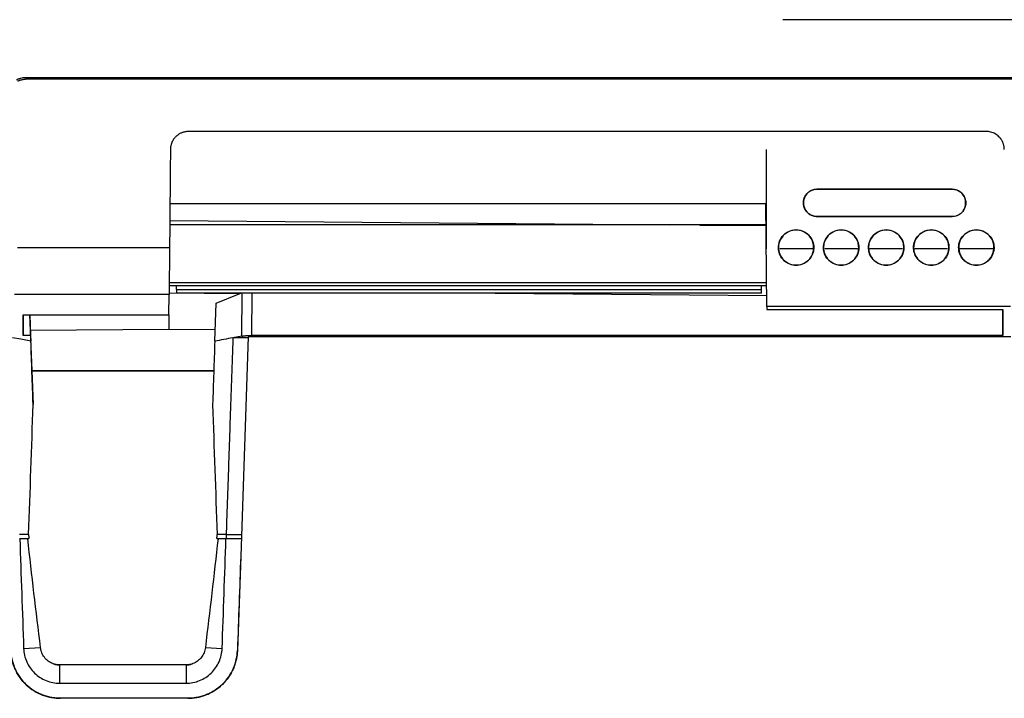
# Model space of a CAD drawing. Header units: millimetres. Extents: x -0.44 to 1.31, y -0.87 to 1.29.
# Tile 39 of 182: x 0.17 to 0.28, y 0.04 to 0.12. Entities that reach past the tile are written whole.
import ezdxf

# ---------------------------------------------------------------- set-up
doc = ezdxf.new("R2010")
doc.units = ezdxf.units.MM

msp = doc.modelspace()

# ---------------------------------------------------------------- linework, layer by layer
at = {"color": 7, "linetype": 'Continuous', "lineweight": 25}
for p, q in [((0.31252, 0.11796), (0.25243, 0.11796)), ((0.16841, 0.11156), (0.32737, 0.11156)), ((0.32737, 0.11136), (0.16841, 0.11136)), ((0.27501, 0.10556), (0.18647, 0.10556)), ((0.25061, 0.09256), (0.25061, 0.10356)), ((0.25622, 0.09917), (0.27122, 0.09917)), ((0.25622, 0.09915), (0.25622, 0.09917)), ((0.27122, 0.09915), (0.25622, 0.09915)), ((0.27122, 0.09915), (0.27122, 0.09917)), ((0.18442, 0.09756), (0.25056, 0.09756)), ((0.25066, 0.08616), (0.25056, 0.09756)), ((0.27272, 0.09765), (0.27274, 0.09765)), ((0.25622, 0.09613), (0.25622, 0.09615)), ((0.25622, 0.09615), (0.27122, 0.09615)), ((0.27122, 0.09615), (0.27122, 0.09613)), ((0.1844, 0.0957), (0.23989, 0.09521)), ((0.25061, 0.09522), (0.23989, 0.09521)), ((0.24324, 0.09519), (0.25058, 0.09512)), ((0.27122, 0.09613), (0.25622, 0.09613)), ((0.16749, 0.09268), (0.18438, 0.09268)), ((0.25195, 0.09269), (0.25194, 0.09269)), ((0.25572, 0.09256), (0.25209, 0.09256)), ((0.25585, 0.09269), (0.25587, 0.09269)), ((0.25695, 0.09269), (0.25694, 0.09269)), ((0.26072, 0.09256), (0.25709, 0.09256)), ((0.26085, 0.09269), (0.26087, 0.09269)), ((0.26195, 0.09269), (0.26194, 0.09269)), ((0.26572, 0.09256), (0.26209, 0.09256)), ((0.26585, 0.09269), (0.26587, 0.09269)), ((0.26695, 0.09269), (0.26694, 0.09269)), ((0.27072, 0.09256), (0.26709, 0.09256)), ((0.27085, 0.09269), (0.27087, 0.09269)), ((0.27195, 0.09269), (0.27194, 0.09269)), ((0.27572, 0.09256), (0.27209, 0.09256)), ((0.27585, 0.09269), (0.27587, 0.09269)), ((0.18434, 0.0885), (0.25064, 0.0885)), ((0.18516, 0.08805), (0.18516, 0.0885)), ((0.25006, 0.08805), (0.25006, 0.0885)), ((0.18433, 0.08749), (0.16719, 0.08749)), ((0.18431, 0.08522), (0.18433, 0.08749)), ((0.19211, 0.08757), (0.18433, 0.08764)), ((0.18516, 0.08805), (0.25006, 0.08805)), ((0.18516, 0.08805), (0.18516, 0.08765)), ((0.25006, 0.08765), (0.18516, 0.08765)), ((0.18955, 0.08652), (0.19211, 0.08757)), ((0.19211, 0.08757), (0.1923, 0.08765)), ((0.2205, 0.08765), (0.25065, 0.08739)), ((0.25006, 0.08765), (0.25006, 0.08805)), ((0.1894, 0.08231), (0.18955, 0.08652)), ((0.27768, 0.08616), (0.25066, 0.08616)), ((0.25066, 0.08616), (0.25066, 0.08584)), ((0.25066, 0.08584), (0.27686, 0.08584)), ((0.27686, 0.08295), (0.27684, 0.08584)), ((0.27686, 0.08584), (0.27686, 0.08295)), ((0.16812, 0.08522), (0.18431, 0.08522)), ((0.16812, 0.08295), (0.16812, 0.08522)), ((0.16814, 0.08522), (0.16812, 0.08295)), ((0.16888, 0.08522), (0.16896, 0.08295)), ((0.16896, 0.0835), (0.16889, 0.08522)), ((0.1843, 0.08362), (0.16896, 0.0835)), ((0.16912, 0.07901), (0.16896, 0.0835)), ((0.18945, 0.08358), (0.1843, 0.08362)), ((0.16896, 0.08295), (0.16812, 0.08295)), ((0.16896, 0.08295), (0.16899, 0.08231)), ((0.1924, 0.08287), (0.19141, 0.08268)), ((0.19312, 0.08268), (0.19141, 0.08268)), ((0.19312, 0.08278), (0.19228, 0.05847)), ((0.27774, 0.08278), (0.19312, 0.08278)), ((0.27686, 0.08295), (0.19348, 0.08295)), ((0.16911, 0.07901), (0.16912, 0.07901)), ((0.16911, 0.07901), (0.16924, 0.07528)), ((0.16911, 0.07901), (0.18929, 0.07901)), ((0.1893, 0.07901), (0.16912, 0.07901)), ((0.16873, 0.06088), (0.16774, 0.06088)), ((0.16774, 0.06041), (0.16877, 0.06041)), ((0.18962, 0.06041), (0.19066, 0.06041)), ((0.19066, 0.06088), (0.18967, 0.06088)), ((0.19066, 0.06088), (0.19236, 0.06088)), ((0.19066, 0.06088), (0.19066, 0.06041)), ((0.19066, 0.06041), (0.19234, 0.06041)), ((0.19228, 0.05847), (0.19191, 0.04801)), ((0.19228, 0.05847), (0.19228, 0.05847)), ((0.16819, 0.04823), (0.17006, 0.04833)), ((0.18835, 0.04833), (0.19022, 0.04823)), ((0.19191, 0.04801), (0.19191, 0.04801)), ((0.18622, 0.04641), (0.17218, 0.04641)), ((0.17218, 0.04641), (0.17218, 0.04437)), ((0.18622, 0.04641), (0.18622, 0.04437)), ((0.17218, 0.04437), (0.18622, 0.04437)), ((0.18641, 0.04271), (0.17226, 0.04271)), ((0.17226, 0.04271), (0.17226, 0.04271)), ((0.18641, 0.04271), (0.17226, 0.04271)), ((0.18641, 0.04271), (0.18641, 0.04271))]:
    msp.add_line(p, q, dxfattribs=at)
at = {"color": 250, "linetype": 'Continuous', "lineweight": 25}
for p, q in [((0.25058, 0.0952), (0.1844, 0.0952)), ((0.24324, 0.09519), (0.25058, 0.09518)), ((0.18434, 0.0888), (0.25064, 0.0888)), ((0.1924, 0.08287), (0.19244, 0.08765)), ((0.19352, 0.08765), (0.19348, 0.08295)), ((0.18431, 0.08522), (0.1843, 0.08362))]:
    msp.add_line(p, q, dxfattribs=at)
at = {"color": 7, "linetype": 'Continuous', "lineweight": 25, "flags": 128}
msp.add_lwpolyline([(0.16899, 0.08231), (0.16786, 0.08252), (0.16697, 0.08268)], dxfattribs=at)
at = {"color": 7, "linetype": 'Continuous', "lineweight": 25}
for points, knots in [([(0.1674, 0.11132), (0.16744, 0.11133), (0.16752, 0.11137), (0.16764, 0.11142), (0.16776, 0.11146), (0.16793, 0.1115), (0.16815, 0.11155), (0.16832, 0.11156), (0.16841, 0.11156)], [0, 0, 0, 0, 0.125801, 0.250796, 0.375295, 0.499614, 0.753335, 1, 1, 1, 1]), ([(0.16749, 0.11114), (0.16753, 0.11116), (0.16761, 0.1112), (0.16774, 0.11125), (0.16787, 0.11129), (0.16801, 0.11132), (0.16814, 0.11134), (0.16827, 0.11136), (0.16836, 0.11136), (0.16841, 0.11136)], [0, 0, 0, 0, 0.1451224, 0.2894802, 0.433079, 0.5759245, 0.7180226, 0.8593791, 1, 1, 1, 1]), ([(0.18647, 0.10556), (0.18643, 0.10556), (0.18634, 0.10556), (0.1862, 0.10554), (0.18606, 0.10552), (0.18593, 0.10549), (0.18579, 0.10544), (0.18566, 0.10539), (0.18553, 0.10533), (0.18541, 0.10525), (0.18529, 0.10517), (0.18517, 0.10508), (0.18506, 0.10498), (0.18494, 0.10485), (0.18483, 0.10471), (0.18472, 0.10453), (0.18462, 0.10433), (0.18454, 0.1041), (0.18449, 0.10385), (0.18448, 0.10367), (0.18447, 0.10358)], [0, 0, 0, 0, 0.043336, 0.087092, 0.131271, 0.175875, 0.220907, 0.266367, 0.312259, 0.358585, 0.405345, 0.452543, 0.50018, 0.553792, 0.613333, 0.678805, 0.750209, 0.827543, 0.910807, 1, 1, 1, 1]), ([(0.27701, 0.10358), (0.27701, 0.10362), (0.277, 0.10372), (0.27699, 0.10385), (0.27696, 0.10398), (0.27693, 0.10411), (0.2769, 0.10422), (0.27685, 0.10433), (0.27681, 0.10444), (0.27676, 0.10454), (0.2767, 0.10462), (0.27665, 0.10471), (0.27659, 0.10478), (0.27653, 0.10486), (0.27648, 0.10492), (0.27637, 0.10502), (0.27622, 0.10516), (0.27599, 0.10531), (0.27576, 0.10542), (0.27551, 0.1055), (0.27526, 0.10555), (0.27509, 0.10556), (0.27501, 0.10556)], [0, 0, 0, 0, 0.045382, 0.089278, 0.131686, 0.172607, 0.212041, 0.249988, 0.286449, 0.321422, 0.354909, 0.38691, 0.417424, 0.446452, 0.473994, 0.500051, 0.587026, 0.672525, 0.75656, 0.839142, 0.920284, 1, 1, 1, 1]), ([(0.18447, 0.10358), (0.18447, 0.10267), (0.18445, 0.10085), (0.18443, 0.09813), (0.1844, 0.0954), (0.18439, 0.09359), (0.18438, 0.09268)], [0, 0, 0, 0, 0.250001, 0.5, 0.749999, 1, 1, 1, 1]), ([(0.25622, 0.09613), (0.2561, 0.09613), (0.25595, 0.09615), (0.25564, 0.09624), (0.25547, 0.09631), (0.25515, 0.09656), (0.255, 0.09673), (0.25477, 0.09715), (0.25471, 0.0974), (0.25471, 0.0979), (0.25477, 0.09815), (0.255, 0.09857), (0.25515, 0.09874), (0.25547, 0.09899), (0.25564, 0.09906), (0.25595, 0.09915), (0.2561, 0.09917), (0.25622, 0.09917)], [0, 0, 0, 0, 0.125, 0.125, 0.25, 0.25, 0.375, 0.375, 0.5, 0.5, 0.625, 0.625, 0.75, 0.75, 0.875, 0.875, 1, 1, 1, 1]), ([(0.25622, 0.09915), (0.2561, 0.09915), (0.25596, 0.09914), (0.25565, 0.09905), (0.25548, 0.09897), (0.25516, 0.09873), (0.25501, 0.09856), (0.25479, 0.09815), (0.25472, 0.0979), (0.25472, 0.0974), (0.25479, 0.09715), (0.25501, 0.09674), (0.25516, 0.09657), (0.25548, 0.09633), (0.25565, 0.09625), (0.25596, 0.09616), (0.2561, 0.09615), (0.25622, 0.09615)], [0, 0, 0, 0, 0.125, 0.125, 0.25, 0.25, 0.375, 0.375, 0.5, 0.5, 0.625, 0.625, 0.75, 0.75, 0.875, 0.875, 1, 1, 1, 1]), ([(0.27122, 0.09917), (0.2714, 0.09917), (0.27159, 0.09914), (0.27197, 0.09899), (0.27215, 0.09887), (0.27244, 0.09857), (0.27256, 0.0984), (0.27271, 0.09802), (0.27274, 0.09783), (0.27274, 0.09765)], [0, 0, 0, 0, 0.25, 0.25, 0.5, 0.5, 0.75, 0.75, 1, 1, 1, 1]), ([(0.27272, 0.09765), (0.27272, 0.09783), (0.27269, 0.09802), (0.27255, 0.09839), (0.27243, 0.09856), (0.27214, 0.09886), (0.27196, 0.09897), (0.27159, 0.09912), (0.2714, 0.09915), (0.27122, 0.09915)], [0, 0, 0, 0, 0.25, 0.25, 0.5, 0.5, 0.75, 0.75, 1, 1, 1, 1]), ([(0.27274, 0.09765), (0.27274, 0.09747), (0.27271, 0.09728), (0.27256, 0.0969), (0.27244, 0.09672), (0.27215, 0.09643), (0.27197, 0.09631), (0.27159, 0.09616), (0.2714, 0.09613), (0.27122, 0.09613)], [0, 0, 0, 0, 0.25, 0.25, 0.5, 0.5, 0.75, 0.75, 1, 1, 1, 1]), ([(0.27122, 0.09615), (0.2714, 0.09615), (0.27159, 0.09618), (0.27196, 0.09633), (0.27214, 0.09644), (0.27243, 0.09673), (0.27255, 0.09691), (0.27269, 0.09728), (0.27272, 0.09747), (0.27272, 0.09765)], [0, 0, 0, 0, 0.25, 0.25, 0.5, 0.5, 0.75, 0.75, 1, 1, 1, 1]), ([(0.25194, 0.09269), (0.25194, 0.09292), (0.25198, 0.09317), (0.25217, 0.09366), (0.25232, 0.09389), (0.2527, 0.09427), (0.25294, 0.09442), (0.25342, 0.09462), (0.25367, 0.09466), (0.25414, 0.09466), (0.25439, 0.09462), (0.25487, 0.09442), (0.2551, 0.09427), (0.25549, 0.09389), (0.25564, 0.09366), (0.25583, 0.09317), (0.25587, 0.09292), (0.25587, 0.09269)], [0, 0, 0, 0, 0.125, 0.125, 0.25, 0.25, 0.375, 0.375, 0.5, 0.5, 0.625, 0.625, 0.75, 0.75, 0.875, 0.875, 1, 1, 1, 1]), ([(0.25585, 0.09269), (0.25585, 0.09285), (0.25583, 0.09304), (0.25572, 0.09344), (0.25562, 0.09365), (0.25531, 0.09407), (0.25509, 0.09427), (0.25455, 0.09456), (0.25423, 0.09464), (0.25358, 0.09464), (0.25326, 0.09456), (0.25272, 0.09427), (0.2525, 0.09407), (0.25219, 0.09365), (0.25209, 0.09344), (0.25197, 0.09304), (0.25195, 0.09285), (0.25195, 0.09269)], [0, 0, 0, 0, 0.125, 0.125, 0.25, 0.25, 0.375, 0.375, 0.5, 0.5, 0.625, 0.625, 0.75, 0.75, 0.875, 0.875, 1, 1, 1, 1]), ([(0.25694, 0.09269), (0.25694, 0.09292), (0.25698, 0.09317), (0.25717, 0.09366), (0.25732, 0.09389), (0.2577, 0.09427), (0.25794, 0.09442), (0.25842, 0.09462), (0.25867, 0.09466), (0.25914, 0.09466), (0.25939, 0.09462), (0.25987, 0.09442), (0.2601, 0.09427), (0.26049, 0.09389), (0.26064, 0.09366), (0.26083, 0.09317), (0.26087, 0.09292), (0.26087, 0.09269)], [0, 0, 0, 0, 0.125, 0.125, 0.25, 0.25, 0.375, 0.375, 0.5, 0.5, 0.625, 0.625, 0.75, 0.75, 0.875, 0.875, 1, 1, 1, 1]), ([(0.26085, 0.09269), (0.26085, 0.09285), (0.26083, 0.09304), (0.26072, 0.09344), (0.26062, 0.09365), (0.26031, 0.09407), (0.26009, 0.09427), (0.25955, 0.09456), (0.25923, 0.09464), (0.25858, 0.09464), (0.25826, 0.09456), (0.25772, 0.09427), (0.2575, 0.09407), (0.25719, 0.09365), (0.25709, 0.09344), (0.25697, 0.09304), (0.25695, 0.09285), (0.25695, 0.09269)], [0, 0, 0, 0, 0.125, 0.125, 0.25, 0.25, 0.375, 0.375, 0.5, 0.5, 0.625, 0.625, 0.75, 0.75, 0.875, 0.875, 1, 1, 1, 1]), ([(0.26194, 0.09269), (0.26194, 0.09292), (0.26198, 0.09317), (0.26217, 0.09366), (0.26232, 0.09389), (0.2627, 0.09427), (0.26294, 0.09442), (0.26342, 0.09462), (0.26367, 0.09466), (0.26414, 0.09466), (0.26439, 0.09462), (0.26487, 0.09442), (0.2651, 0.09427), (0.26549, 0.09389), (0.26564, 0.09366), (0.26583, 0.09317), (0.26587, 0.09292), (0.26587, 0.09269)], [0, 0, 0, 0, 0.125, 0.125, 0.25, 0.25, 0.375, 0.375, 0.5, 0.5, 0.625, 0.625, 0.75, 0.75, 0.875, 0.875, 1, 1, 1, 1]), ([(0.26585, 0.09269), (0.26585, 0.09285), (0.26583, 0.09304), (0.26572, 0.09344), (0.26562, 0.09365), (0.26531, 0.09407), (0.26509, 0.09427), (0.26455, 0.09456), (0.26423, 0.09464), (0.26358, 0.09464), (0.26326, 0.09456), (0.26272, 0.09427), (0.2625, 0.09407), (0.26219, 0.09365), (0.26209, 0.09344), (0.26197, 0.09304), (0.26195, 0.09285), (0.26195, 0.09269)], [0, 0, 0, 0, 0.125, 0.125, 0.25, 0.25, 0.375, 0.375, 0.5, 0.5, 0.625, 0.625, 0.75, 0.75, 0.875, 0.875, 1, 1, 1, 1]), ([(0.26694, 0.09269), (0.26694, 0.09292), (0.26698, 0.09317), (0.26717, 0.09366), (0.26732, 0.09389), (0.2677, 0.09427), (0.26794, 0.09442), (0.26842, 0.09462), (0.26867, 0.09466), (0.26914, 0.09466), (0.26939, 0.09462), (0.26987, 0.09442), (0.2701, 0.09427), (0.27049, 0.09389), (0.27064, 0.09366), (0.27083, 0.09317), (0.27087, 0.09292), (0.27087, 0.09269)], [0, 0, 0, 0, 0.125, 0.125, 0.25, 0.25, 0.375, 0.375, 0.5, 0.5, 0.625, 0.625, 0.75, 0.75, 0.875, 0.875, 1, 1, 1, 1]), ([(0.27085, 0.09269), (0.27085, 0.09285), (0.27083, 0.09304), (0.27072, 0.09344), (0.27062, 0.09365), (0.27031, 0.09407), (0.27009, 0.09427), (0.26955, 0.09456), (0.26923, 0.09464), (0.26858, 0.09464), (0.26826, 0.09456), (0.26772, 0.09427), (0.2675, 0.09407), (0.26719, 0.09365), (0.26709, 0.09344), (0.26697, 0.09304), (0.26695, 0.09285), (0.26695, 0.09269)], [0, 0, 0, 0, 0.125, 0.125, 0.25, 0.25, 0.375, 0.375, 0.5, 0.5, 0.625, 0.625, 0.75, 0.75, 0.875, 0.875, 1, 1, 1, 1]), ([(0.27194, 0.09269), (0.27194, 0.09292), (0.27198, 0.09317), (0.27217, 0.09366), (0.27232, 0.09389), (0.2727, 0.09427), (0.27294, 0.09442), (0.27342, 0.09462), (0.27367, 0.09466), (0.27414, 0.09466), (0.27439, 0.09462), (0.27487, 0.09442), (0.2751, 0.09427), (0.27549, 0.09389), (0.27564, 0.09366), (0.27583, 0.09317), (0.27587, 0.09292), (0.27587, 0.09269)], [0, 0, 0, 0, 0.125, 0.125, 0.25, 0.25, 0.375, 0.375, 0.5, 0.5, 0.625, 0.625, 0.75, 0.75, 0.875, 0.875, 1, 1, 1, 1]), ([(0.27585, 0.09269), (0.27585, 0.09285), (0.27583, 0.09304), (0.27572, 0.09344), (0.27562, 0.09365), (0.27531, 0.09407), (0.27509, 0.09427), (0.27455, 0.09456), (0.27423, 0.09464), (0.27358, 0.09464), (0.27326, 0.09456), (0.27272, 0.09427), (0.2725, 0.09407), (0.27219, 0.09365), (0.27209, 0.09344), (0.27197, 0.09304), (0.27195, 0.09285), (0.27195, 0.09269)], [0, 0, 0, 0, 0.125, 0.125, 0.25, 0.25, 0.375, 0.375, 0.5, 0.5, 0.625, 0.625, 0.75, 0.75, 0.875, 0.875, 1, 1, 1, 1]), ([(0.18438, 0.09268), (0.18438, 0.0926), (0.18438, 0.09244), (0.18437, 0.0922), (0.18437, 0.09197), (0.18437, 0.09174), (0.18437, 0.09151), (0.18437, 0.09128), (0.18436, 0.09106), (0.18436, 0.09084), (0.18436, 0.09042), (0.18435, 0.08983), (0.18435, 0.08915), (0.18434, 0.08858), (0.18434, 0.08818), (0.18434, 0.08791), (0.18434, 0.08774), (0.18433, 0.08759), (0.18433, 0.08753), (0.18433, 0.08749)], [0, 0, 0, 0, 0.031831, 0.063487, 0.095017, 0.126474, 0.157909, 0.189374, 0.22092, 0.2526, 0.284462, 0.404391, 0.524475, 0.635617, 0.746896, 0.810356, 0.873418, 0.936494, 1, 1, 1, 1]), ([(0.25587, 0.09269), (0.25587, 0.09253), (0.25585, 0.09234), (0.25573, 0.09194), (0.25563, 0.09172), (0.25532, 0.0913), (0.2551, 0.0911), (0.25456, 0.09081), (0.25423, 0.09073), (0.25358, 0.09073), (0.25325, 0.09081), (0.25271, 0.0911), (0.25249, 0.0913), (0.25217, 0.09172), (0.25207, 0.09194), (0.25196, 0.09234), (0.25194, 0.09253), (0.25194, 0.09269)], [0, 0, 0, 0, 0.125, 0.125, 0.25, 0.25, 0.375, 0.375, 0.5, 0.5, 0.625, 0.625, 0.75, 0.75, 0.875, 0.875, 1, 1, 1, 1]), ([(0.25195, 0.09269), (0.25195, 0.09246), (0.25199, 0.09221), (0.25218, 0.09173), (0.25233, 0.0915), (0.25271, 0.09112), (0.25295, 0.09097), (0.25343, 0.09078), (0.25367, 0.09074), (0.25413, 0.09074), (0.25438, 0.09078), (0.25486, 0.09097), (0.25509, 0.09112), (0.25547, 0.0915), (0.25562, 0.09173), (0.25581, 0.09221), (0.25585, 0.09246), (0.25585, 0.09269)], [0, 0, 0, 0, 0.125, 0.125, 0.25, 0.25, 0.375, 0.375, 0.5, 0.5, 0.625, 0.625, 0.75, 0.75, 0.875, 0.875, 1, 1, 1, 1]), ([(0.26087, 0.09269), (0.26087, 0.09253), (0.26085, 0.09234), (0.26073, 0.09194), (0.26063, 0.09172), (0.26032, 0.0913), (0.2601, 0.0911), (0.25956, 0.09081), (0.25923, 0.09073), (0.25858, 0.09073), (0.25825, 0.09081), (0.25771, 0.0911), (0.25749, 0.0913), (0.25717, 0.09172), (0.25707, 0.09194), (0.25696, 0.09234), (0.25694, 0.09253), (0.25694, 0.09269)], [0, 0, 0, 0, 0.125, 0.125, 0.25, 0.25, 0.375, 0.375, 0.5, 0.5, 0.625, 0.625, 0.75, 0.75, 0.875, 0.875, 1, 1, 1, 1]), ([(0.25695, 0.09269), (0.25695, 0.09246), (0.25699, 0.09221), (0.25718, 0.09173), (0.25733, 0.0915), (0.25771, 0.09112), (0.25795, 0.09097), (0.25843, 0.09078), (0.25867, 0.09074), (0.25913, 0.09074), (0.25938, 0.09078), (0.25986, 0.09097), (0.26009, 0.09112), (0.26047, 0.0915), (0.26062, 0.09173), (0.26081, 0.09221), (0.26085, 0.09246), (0.26085, 0.09269)], [0, 0, 0, 0, 0.125, 0.125, 0.25, 0.25, 0.375, 0.375, 0.5, 0.5, 0.625, 0.625, 0.75, 0.75, 0.875, 0.875, 1, 1, 1, 1]), ([(0.26587, 0.09269), (0.26587, 0.09253), (0.26585, 0.09234), (0.26573, 0.09194), (0.26563, 0.09172), (0.26532, 0.0913), (0.2651, 0.0911), (0.26456, 0.09081), (0.26423, 0.09073), (0.26358, 0.09073), (0.26325, 0.09081), (0.26271, 0.0911), (0.26249, 0.0913), (0.26217, 0.09172), (0.26207, 0.09194), (0.26196, 0.09234), (0.26194, 0.09253), (0.26194, 0.09269)], [0, 0, 0, 0, 0.125, 0.125, 0.25, 0.25, 0.375, 0.375, 0.5, 0.5, 0.625, 0.625, 0.75, 0.75, 0.875, 0.875, 1, 1, 1, 1]), ([(0.26195, 0.09269), (0.26195, 0.09246), (0.26199, 0.09221), (0.26218, 0.09173), (0.26233, 0.0915), (0.26271, 0.09112), (0.26295, 0.09097), (0.26343, 0.09078), (0.26367, 0.09074), (0.26413, 0.09074), (0.26438, 0.09078), (0.26486, 0.09097), (0.26509, 0.09112), (0.26547, 0.0915), (0.26562, 0.09173), (0.26581, 0.09221), (0.26585, 0.09246), (0.26585, 0.09269)], [0, 0, 0, 0, 0.125, 0.125, 0.25, 0.25, 0.375, 0.375, 0.5, 0.5, 0.625, 0.625, 0.75, 0.75, 0.875, 0.875, 1, 1, 1, 1]), ([(0.27087, 0.09269), (0.27087, 0.09253), (0.27085, 0.09234), (0.27073, 0.09194), (0.27063, 0.09172), (0.27032, 0.0913), (0.2701, 0.0911), (0.26956, 0.09081), (0.26923, 0.09073), (0.26858, 0.09073), (0.26825, 0.09081), (0.26771, 0.0911), (0.26749, 0.0913), (0.26717, 0.09172), (0.26707, 0.09194), (0.26696, 0.09234), (0.26694, 0.09253), (0.26694, 0.09269)], [0, 0, 0, 0, 0.125, 0.125, 0.25, 0.25, 0.375, 0.375, 0.5, 0.5, 0.625, 0.625, 0.75, 0.75, 0.875, 0.875, 1, 1, 1, 1]), ([(0.26695, 0.09269), (0.26695, 0.09246), (0.26699, 0.09221), (0.26718, 0.09173), (0.26733, 0.0915), (0.26771, 0.09112), (0.26795, 0.09097), (0.26843, 0.09078), (0.26867, 0.09074), (0.26913, 0.09074), (0.26938, 0.09078), (0.26986, 0.09097), (0.27009, 0.09112), (0.27047, 0.0915), (0.27062, 0.09173), (0.27081, 0.09221), (0.27085, 0.09246), (0.27085, 0.09269)], [0, 0, 0, 0, 0.125, 0.125, 0.25, 0.25, 0.375, 0.375, 0.5, 0.5, 0.625, 0.625, 0.75, 0.75, 0.875, 0.875, 1, 1, 1, 1]), ([(0.27587, 0.09269), (0.27587, 0.09253), (0.27585, 0.09234), (0.27573, 0.09194), (0.27563, 0.09172), (0.27532, 0.0913), (0.2751, 0.0911), (0.27456, 0.09081), (0.27423, 0.09073), (0.27358, 0.09073), (0.27325, 0.09081), (0.27271, 0.0911), (0.27249, 0.0913), (0.27217, 0.09172), (0.27207, 0.09194), (0.27196, 0.09234), (0.27194, 0.09253), (0.27194, 0.09269)], [0, 0, 0, 0, 0.125, 0.125, 0.25, 0.25, 0.375, 0.375, 0.5, 0.5, 0.625, 0.625, 0.75, 0.75, 0.875, 0.875, 1, 1, 1, 1]), ([(0.27195, 0.09269), (0.27195, 0.09246), (0.27199, 0.09221), (0.27218, 0.09173), (0.27233, 0.0915), (0.27271, 0.09112), (0.27295, 0.09097), (0.27343, 0.09078), (0.27367, 0.09074), (0.27413, 0.09074), (0.27438, 0.09078), (0.27486, 0.09097), (0.27509, 0.09112), (0.27547, 0.0915), (0.27562, 0.09173), (0.27581, 0.09221), (0.27585, 0.09246), (0.27585, 0.09269)], [0, 0, 0, 0, 0.125, 0.125, 0.25, 0.25, 0.375, 0.375, 0.5, 0.5, 0.625, 0.625, 0.75, 0.75, 0.875, 0.875, 1, 1, 1, 1]), ([(0.19141, 0.08268), (0.19138, 0.08176), (0.19132, 0.0799), (0.19122, 0.07714), (0.19112, 0.07439), (0.19103, 0.07165), (0.19094, 0.06894), (0.19084, 0.06624), (0.19075, 0.06355), (0.19069, 0.06177), (0.19066, 0.06088)], [0, 0, 0, 0, 0.127498, 0.254282, 0.380352, 0.505709, 0.630352, 0.754282, 0.877498, 1, 1, 1, 1]), ([(0.1924, 0.08287), (0.19243, 0.08287), (0.19249, 0.08288), (0.19259, 0.0829), (0.19269, 0.08291), (0.1928, 0.08292), (0.19291, 0.08293), (0.19302, 0.08294), (0.19314, 0.08294), (0.19325, 0.08295), (0.19336, 0.08295), (0.19344, 0.08295), (0.19348, 0.08295)], [0, 0, 0, 0, 0.10635, 0.211245, 0.3147, 0.416732, 0.517357, 0.616592, 0.714455, 0.810964, 0.906139, 1, 1, 1, 1]), ([(0.19228, 0.05848), (0.19228, 0.05848), (0.19228, 0.05848), (0.19228, 0.05848), (0.19228, 0.05848), (0.19228, 0.05848), (0.19228, 0.05848), (0.19228, 0.05848), (0.19228, 0.05848), (0.19228, 0.05848), (0.19228, 0.05848), (0.19228, 0.05848), (0.19228, 0.05848), (0.19228, 0.05848), (0.19228, 0.05848), (0.19228, 0.05848), (0.19228, 0.05848), (0.19228, 0.05848), (0.19228, 0.05848), (0.19228, 0.05848), (0.19228, 0.05848), (0.19228, 0.05847), (0.19228, 0.05847), (0.19228, 0.05847), (0.19228, 0.05847), (0.19228, 0.05847), (0.19228, 0.05847), (0.19228, 0.05847), (0.19228, 0.05847), (0.19228, 0.05847), (0.19228, 0.05847)], [0.003110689, 0.003110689, 0.003110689, 0.003110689, 0.004110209, 0.004110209, 0.004110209, 0.004610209, 0.004610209, 0.004610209, 0.004860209, 0.004860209, 0.004860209, 0.004985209, 0.004985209, 0.004985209, 0.005047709, 0.005047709, 0.005047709, 0.00507896, 0.00507896, 0.00507896, 0.005094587, 0.005094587, 0.005094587, 0.005095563, 0.005095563, 0.005095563, 0.005096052, 0.005096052, 0.005096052, 0.005096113, 0.005096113, 0.005096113, 0.005096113]), ([(0.16819, 0.04823), (0.1682, 0.04772), (0.16832, 0.04721), (0.16874, 0.04628), (0.16904, 0.04585), (0.16977, 0.04514), (0.17021, 0.04486), (0.17116, 0.04447), (0.17167, 0.04437), (0.17218, 0.04437)], [0, 0, 0, 0, 0.25, 0.25, 0.5, 0.5, 0.75, 0.75, 1, 1, 1, 1]), ([(0.17142, 0.04655), (0.17124, 0.04662), (0.17107, 0.04672), (0.17075, 0.04695), (0.17061, 0.04709), (0.17037, 0.04741), (0.17027, 0.04758), (0.17013, 0.04794), (0.17008, 0.04813), (0.17006, 0.04833)], [0, 0, 0, 0, 0.25, 0.25, 0.5, 0.5, 0.75, 0.75, 1, 1, 1, 1]), ([(0.18622, 0.04437), (0.18673, 0.04437), (0.18724, 0.04447), (0.18819, 0.04486), (0.18863, 0.04514), (0.18937, 0.04585), (0.18966, 0.04628), (0.19008, 0.04721), (0.1902, 0.04772), (0.19022, 0.04823)], [0, 0, 0, 0, 0.25, 0.25, 0.5, 0.5, 0.75, 0.75, 1, 1, 1, 1]), ([(0.18835, 0.04833), (0.18832, 0.04813), (0.18828, 0.04794), (0.18813, 0.04758), (0.18803, 0.04741), (0.18779, 0.04709), (0.18765, 0.04695), (0.18734, 0.04672), (0.18716, 0.04662), (0.18698, 0.04655)], [0, 0, 0, 0, 0.25, 0.25, 0.5, 0.5, 0.75, 0.75, 1, 1, 1, 1]), ([(0.17226, 0.04271), (0.17219, 0.04271), (0.17205, 0.04271), (0.17184, 0.04272), (0.17163, 0.04274), (0.17143, 0.04277), (0.17112, 0.04282), (0.17071, 0.04292), (0.17022, 0.04309), (0.16974, 0.0433), (0.16914, 0.04365), (0.16845, 0.04419), (0.16788, 0.04484), (0.1675, 0.04542), (0.16726, 0.04589), (0.16706, 0.04637), (0.16693, 0.04681), (0.16684, 0.04721), (0.16679, 0.04755), (0.16677, 0.04778), (0.16677, 0.0479)], [0, 0, 0, 0, 0.025004, 0.049959, 0.074902, 0.09987, 0.124899, 0.187441, 0.250068, 0.312313, 0.374651, 0.499805, 0.624209, 0.686777, 0.749448, 0.811755, 0.874158, 0.916113, 0.958005, 1, 1, 1, 1]), ([(0.16677, 0.0479), (0.1668, 0.04727), (0.16695, 0.0466), (0.16738, 0.04564), (0.16756, 0.04533), (0.16797, 0.04474), (0.16821, 0.04446), (0.16874, 0.04396), (0.16903, 0.04373), (0.16965, 0.04335), (0.16997, 0.04319), (0.17095, 0.04282), (0.17163, 0.04271), (0.17226, 0.04271)], [0, 0, 0, 0, 0.25, 0.25, 0.375, 0.375, 0.5, 0.5, 0.625, 0.625, 0.75, 0.75, 1, 1, 1, 1]), ([(0.19191, 0.04801), (0.19191, 0.04794), (0.1919, 0.0478), (0.19188, 0.04759), (0.19185, 0.04739), (0.19182, 0.04718), (0.19175, 0.04687), (0.19164, 0.04646), (0.19145, 0.04597), (0.19121, 0.0455), (0.19084, 0.0449), (0.19027, 0.04423), (0.18958, 0.04368), (0.18897, 0.04332), (0.18849, 0.0431), (0.18799, 0.04293), (0.18753, 0.04281), (0.18712, 0.04275), (0.18677, 0.04271), (0.18653, 0.04271), (0.18641, 0.04271)], [0, 0, 0, 0, 0.025006, 0.049962, 0.074906, 0.099874, 0.124902, 0.187457, 0.250073, 0.312337, 0.374646, 0.499794, 0.624178, 0.686778, 0.749411, 0.811766, 0.874165, 0.916129, 0.958014, 1, 1, 1, 1]), ([(0.18641, 0.04271), (0.18705, 0.04271), (0.18774, 0.04282), (0.18873, 0.0432), (0.18906, 0.04337), (0.18968, 0.04376), (0.18997, 0.04399), (0.1905, 0.04451), (0.19074, 0.04479), (0.19116, 0.0454), (0.19133, 0.04572), (0.19175, 0.0467), (0.19189, 0.04738), (0.19191, 0.04801)], [0, 0, 0, 0, 0.25, 0.25, 0.375, 0.375, 0.5, 0.5, 0.625, 0.625, 0.75, 0.75, 1, 1, 1, 1]), ([(0.17142, 0.04655), (0.17154, 0.04651), (0.17167, 0.04647), (0.17192, 0.04642), (0.17205, 0.04641), (0.17218, 0.04641)], [0, 0, 0, 0, 0.5, 0.5, 1, 1, 1, 1]), ([(0.18622, 0.04641), (0.18635, 0.04641), (0.18648, 0.04642), (0.18673, 0.04647), (0.18686, 0.04651), (0.18698, 0.04655)], [0, 0, 0, 0, 0.5, 0.5, 1, 1, 1, 1])]:
    msp.add_open_spline(points, degree=3, knots=knots, dxfattribs=at)
for points in [[(0.16924, 0.07528), (0.16915, 0.07762), (0.16907, 0.07997), (0.16899, 0.08231)], [(0.1894, 0.08231), (0.18932, 0.07997), (0.18924, 0.07762), (0.18916, 0.07528)], [(0.19141, 0.08268), (0.19074, 0.08256), (0.19007, 0.08243), (0.1894, 0.08231)], [(0.16873, 0.06088), (0.16892, 0.06568), (0.16908, 0.07048), (0.16924, 0.07528)], [(0.18916, 0.07528), (0.18931, 0.07048), (0.18948, 0.06568), (0.18967, 0.06088)], [(0.16776, 0.06041), (0.1679, 0.05635), (0.16805, 0.05229), (0.16819, 0.04823)], [(0.17006, 0.04833), (0.16957, 0.05235), (0.16909, 0.05638), (0.16864, 0.06041)], [(0.16873, 0.06088), (0.16874, 0.06072), (0.16876, 0.06056), (0.16877, 0.06041)], [(0.18976, 0.06041), (0.18931, 0.05638), (0.18884, 0.05235), (0.18835, 0.04833)], [(0.18962, 0.06041), (0.18964, 0.06056), (0.18965, 0.06072), (0.18967, 0.06088)], [(0.19022, 0.04823), (0.19036, 0.05229), (0.1905, 0.05635), (0.19064, 0.06041)], [(0.19228, 0.05847), (0.19215, 0.05499), (0.19203, 0.0515), (0.19191, 0.04801)], [(0.17218, 0.04641), (0.17192, 0.04641), (0.17166, 0.04646), (0.17142, 0.04655)], [(0.18698, 0.04655), (0.18674, 0.04646), (0.18648, 0.04641), (0.18622, 0.04641)]]:
    msp.add_open_spline(points, degree=3, dxfattribs=at)

doc.saveas('drawing.dxf')
